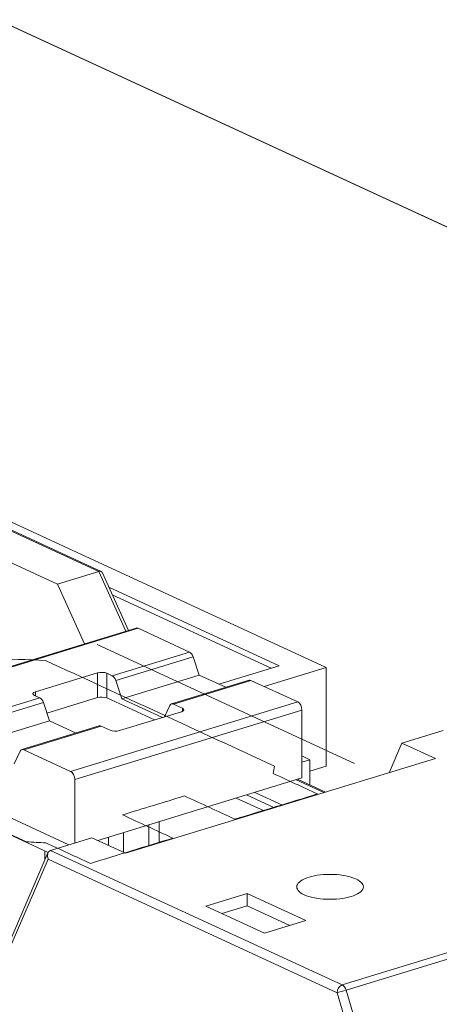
# Model space of a CAD drawing. Header units: inches. Extents: x 513 to 854, y 267 to 501.
# Tile 42 of 214: x 670.18 to 673.33, y 299.86 to 307.25. Entities that reach past the tile are written whole.
import ezdxf

# ---------------------------------------------------------------- set-up
doc = ezdxf.new("R2010")
doc.units = ezdxf.units.IN
doc.header["$MEASUREMENT"] = 0
doc.layers.add('1', color=7, linetype='Continuous')

# ---------------------------------------------------------------- blocks, each defined once
blk = doc.blocks.new('block 2367')
at = {"layer": '1', "color": 155, "lineweight": 18, "true_color": 0x4c7299}
blk.add_lwpolyline([(670.396, 300.9963), (670.0804, 300.2614)], dxfattribs=at)
blk = doc.blocks.new('block 2368')
at = {"layer": '1', "color": 155, "lineweight": 18, "true_color": 0x4c7299}
blk.add_lwpolyline([(670.7808, 301.9491), (670.199, 301.7714)], dxfattribs=at)
blk = doc.blocks.new('block 2369')
at = {"layer": '1', "color": 155, "lineweight": 18, "true_color": 0x4c7299}
blk.add_lwpolyline([(671.9054, 302.2927), (671.3237, 302.115)], dxfattribs=at)
blk = doc.blocks.new('block 2370')
at = {"layer": '1', "color": 155, "lineweight": 18, "true_color": 0x4c7299}
blk.add_lwpolyline([(671.0572, 302.684), (669.3508, 302.1627)], dxfattribs=at)
blk = doc.blocks.new('block 2373')
at = {"layer": '1', "color": 155, "lineweight": 18, "true_color": 0x4c7299}
blk.add_lwpolyline([(672.4788, 301.4521), (672.2697, 301.5486)], dxfattribs=at)
blk = doc.blocks.new('block 2375')
at = {"layer": '1', "color": 155, "lineweight": 18, "true_color": 0x4c7299}
blk.add_lwpolyline([(670.9994, 302.6664), (670.8022, 303.1024)], dxfattribs=at)
blk = doc.blocks.new('block 2377')
at = {"layer": '1', "color": 155, "lineweight": 18, "true_color": 0x4c7299}
blk.add_lwpolyline([(670.7956, 303.1091), (668.9075, 303.98)], dxfattribs=at)
blk = doc.blocks.new('block 2816')
at = {"layer": '1', "color": 155, "lineweight": 18, "true_color": 0x4c7299}
blk.add_lwpolyline([(672.4839, 302.388), (669.3278, 303.8439)], dxfattribs=at)
blk = doc.blocks.new('block 2817')
at = {"layer": '1', "color": 155, "lineweight": 18, "true_color": 0x4c7299}
blk.add_lwpolyline([(672.0184, 302.2458), (672.4839, 302.388)], dxfattribs=at)
blk = doc.blocks.new('block 2818')
at = {"layer": '1', "color": 155, "lineweight": 18, "true_color": 0x4c7299}
blk.add_lwpolyline([(670.8521, 302.9921), (672.1322, 302.4016)], dxfattribs=at)
blk = doc.blocks.new('block 2819')
at = {"layer": '1', "color": 155, "lineweight": 18, "true_color": 0x4c7299}
blk.add_lwpolyline([(672.1322, 302.4016), (671.6793, 302.2632)], dxfattribs=at)
blk = doc.blocks.new('block 2821')
at = {"layer": '1', "color": 155, "lineweight": 18, "true_color": 0x4c7299}
blk.add_lwpolyline([(672.3026, 301.6777), (672.363, 301.6961)], dxfattribs=at)
blk = doc.blocks.new('block 2975')
at = {"layer": '1', "color": 155, "lineweight": 13, "true_color": 0x4c7299}
blk.add_lwpolyline([(670.3613, 302.1247), (669.7796, 301.947)], dxfattribs=at)
blk = doc.blocks.new('block 2976')
at = {"layer": '1', "color": 155, "lineweight": 13, "true_color": 0x4c7299}
blk.add_lwpolyline([(670.7954, 301.9476), (670.2137, 301.7699)], dxfattribs=at)
blk = doc.blocks.new('block 2977')
at = {"layer": '1', "color": 155, "lineweight": 18, "true_color": 0x4c7299}
blk.add_lwpolyline([(670.7669, 302.3474), (670.3015, 302.2052)], dxfattribs=at)
blk = doc.blocks.new('block 2978')
at = {"layer": '1', "color": 155, "lineweight": 18, "true_color": 0x4c7299}
blk.add_lwpolyline([(670.2943, 302.1788), (670.334, 302.1605)], dxfattribs=at)
blk = doc.blocks.new('block 2979')
at = {"layer": '1', "color": 155, "lineweight": 13, "true_color": 0x4c7299}
blk.add_lwpolyline([(669.7523, 301.9828), (670.334, 302.1605)], dxfattribs=at)
blk = doc.blocks.new('block 2981')
at = {"layer": '1', "color": 155, "lineweight": 13, "true_color": 0x4c7299}
blk.add_lwpolyline([(671.0718, 302.6825), (669.3654, 302.1612)], dxfattribs=at)
blk = doc.blocks.new('block 2982')
at = {"layer": '1', "color": 155, "lineweight": 18, "true_color": 0x4c7299}
blk.add_lwpolyline([(671.0718, 302.6825), (671.4586, 302.5041)], dxfattribs=at)
blk = doc.blocks.new('block 2983')
at = {"layer": '1', "color": 155, "lineweight": 13, "true_color": 0x4c7299}
blk.add_lwpolyline([(670.8769, 302.3264), (671.4586, 302.5041)], dxfattribs=at)
blk = doc.blocks.new('block 2984')
at = {"layer": '1', "color": 155, "lineweight": 18, "true_color": 0x4c7299}
blk.add_lwpolyline([(670.8769, 302.3264), (670.8372, 302.3447)], dxfattribs=at)
blk = doc.blocks.new('block 2985')
at = {"layer": '1', "color": 155, "lineweight": 13, "true_color": 0x4c7299}
blk.add_lwpolyline([(671.92, 302.2913), (671.3383, 302.1135)], dxfattribs=at)
blk = doc.blocks.new('block 2986')
at = {"layer": '1', "color": 155, "lineweight": 18, "true_color": 0x4c7299}
blk.add_lwpolyline([(671.92, 302.2913), (672.2711, 302.1293)], dxfattribs=at)
blk = doc.blocks.new('block 2987')
at = {"layer": '1', "color": 155, "lineweight": 13, "true_color": 0x4c7299}
blk.add_lwpolyline([(670.5648, 301.608), (672.2711, 302.1293)], dxfattribs=at)
blk = doc.blocks.new('block 2988')
at = {"layer": '1', "color": 155, "lineweight": 18, "true_color": 0x4c7299}
blk.add_lwpolyline([(670.5648, 301.608), (670.2137, 301.7699)], dxfattribs=at)
blk = doc.blocks.new('block 2989')
at = {"layer": '1', "color": 155, "lineweight": 18, "true_color": 0x4c7299}
blk.add_lwpolyline([(670.7954, 301.9476), (670.8624, 301.9167)], dxfattribs=at)
blk = doc.blocks.new('block 2990')
at = {"layer": '1', "color": 155, "lineweight": 18, "true_color": 0x4c7299}
blk.add_lwpolyline([(670.9327, 301.914), (671.3981, 302.0562)], dxfattribs=at)
blk = doc.blocks.new('block 2991')
at = {"layer": '1', "color": 155, "lineweight": 18, "true_color": 0x4c7299}
blk.add_lwpolyline([(671.4053, 302.0826), (671.3383, 302.1135)], dxfattribs=at)
blk = doc.blocks.new('block 2992')
at = {"layer": '1', "color": 155, "lineweight": 13, "true_color": 0x4c7299}
blk.add_lwpolyline([(671.4859, 302.4683), (670.9042, 302.2906)], dxfattribs=at)
blk = doc.blocks.new('block 2993')
at = {"layer": '1', "color": 155, "lineweight": 13, "true_color": 0x4c7299}
blk.add_lwpolyline([(672.3026, 302.0684), (670.5963, 301.5471)], dxfattribs=at)
blk = doc.blocks.new('block 2994')
at = {"layer": '1', "color": 155, "lineweight": 18, "true_color": 0x4c7299}
blk.add_lwpolyline([(670.4069, 301.9878), (669.8252, 301.8101)], dxfattribs=at)
blk = doc.blocks.new('block 2996')
at = {"layer": '1', "color": 155, "lineweight": 18, "true_color": 0x4c7299}
blk.add_lwpolyline([(670.3613, 302.1247), (670.4069, 301.9878)], dxfattribs=at)
blk = doc.blocks.new('block 2997')
at = {"layer": '1', "color": 155, "lineweight": 18, "true_color": 0x4c7299}
blk.add_lwpolyline([(670.1863, 301.7594), (670.1408, 301.6645)], dxfattribs=at)
blk = doc.blocks.new('block 2998')
at = {"layer": '1', "color": 155, "lineweight": 18, "true_color": 0x4c7299}
blk.add_lwpolyline([(671.311, 302.103), (671.2696, 302.0169)], dxfattribs=at)
blk = doc.blocks.new('block 2999')
at = {"layer": '1', "color": 155, "lineweight": 18, "true_color": 0x4c7299}
blk.add_lwpolyline([(671.5315, 302.3314), (670.9498, 302.1537)], dxfattribs=at)
blk = doc.blocks.new('block 3000')
at = {"layer": '1', "color": 155, "lineweight": 18, "true_color": 0x4c7299}
blk.add_lwpolyline([(671.4859, 302.4683), (671.5315, 302.3314)], dxfattribs=at)
blk = doc.blocks.new('block 3001')
at = {"layer": '1', "color": 155, "lineweight": 18, "true_color": 0x4c7299}
blk.add_lwpolyline([(670.9498, 302.1537), (670.9042, 302.2906)], dxfattribs=at)
blk = doc.blocks.new('block 3002')
at = {"layer": '1', "color": 155, "lineweight": 18, "true_color": 0x4c7299}
blk.add_lwpolyline([(671.5315, 302.3314), (671.7309, 302.2394)], dxfattribs=at)
blk = doc.blocks.new('block 3003')
at = {"layer": '1', "color": 155, "lineweight": 18, "true_color": 0x4c7299}
blk.add_lwpolyline([(671.2556, 302.0126), (670.9498, 302.1537)], dxfattribs=at)
blk = doc.blocks.new('block 3005')
at = {"layer": '1', "color": 155, "lineweight": 18, "true_color": 0x4c7299}
blk.add_lwpolyline([(670.4069, 301.9878), (670.6063, 301.8958)], dxfattribs=at)
blk = doc.blocks.new('block 3014')
at = {"layer": '1', "color": 155, "lineweight": 18, "true_color": 0x4c7299}
blk.add_lwpolyline([(673.0529, 301.8212), (673.3632, 301.916)], dxfattribs=at)
blk = doc.blocks.new('block 3016')
at = {"layer": '1', "color": 155, "lineweight": 13, "true_color": 0x4c7299}
blk.add_lwpolyline([(672.6056, 300.0053), (675.5529, 300.9058)], dxfattribs=at)
blk = doc.blocks.new('block 3017')
at = {"layer": '1', "color": 155, "lineweight": 13, "true_color": 0x4c7299}
blk.add_lwpolyline([(670.4159, 301.0155), (672.6056, 300.0053)], dxfattribs=at)
blk = doc.blocks.new('block 3018')
at = {"layer": '1', "color": 155, "lineweight": 18, "true_color": 0x4c7299}
blk.add_lwpolyline([(670.4159, 301.0155), (670.7261, 301.1102)], dxfattribs=at)
blk = doc.blocks.new('block 3019')
at = {"layer": '1', "color": 155, "lineweight": 18, "true_color": 0x4c7299}
blk.add_lwpolyline([(670.7261, 301.1102), (670.9786, 300.9938)], dxfattribs=at)
blk = doc.blocks.new('block 3020')
at = {"layer": '1', "color": 155, "lineweight": 18, "true_color": 0x4c7299}
blk.add_lwpolyline([(670.9786, 300.9938), (673.3054, 301.7047)], dxfattribs=at)
blk = doc.blocks.new('block 3021')
at = {"layer": '1', "color": 155, "lineweight": 18, "true_color": 0x4c7299}
blk.add_lwpolyline([(673.3054, 301.7047), (673.0529, 301.8212)], dxfattribs=at)
blk = doc.blocks.new('block 3022')
at = {"layer": '1', "color": 155, "lineweight": 18, "true_color": 0x4c7299}
blk.add_lwpolyline([(671.8912, 300.6918), (671.581, 300.597)], dxfattribs=at)
blk = doc.blocks.new('block 3023')
at = {"layer": '1', "color": 155, "lineweight": 18, "true_color": 0x4c7299}
blk.add_lwpolyline([(671.581, 300.597), (672.0228, 300.3931)], dxfattribs=at)
blk = doc.blocks.new('block 3024')
at = {"layer": '1', "color": 155, "lineweight": 18, "true_color": 0x4c7299}
blk.add_lwpolyline([(672.0228, 300.3931), (672.333, 300.4879)], dxfattribs=at)
blk = doc.blocks.new('block 3025')
at = {"layer": '1', "color": 155, "lineweight": 18, "true_color": 0x4c7299}
blk.add_lwpolyline([(672.333, 300.4879), (671.8912, 300.6918)], dxfattribs=at)
blk = doc.blocks.new('block 3026')
at = {"layer": '1', "color": 155, "lineweight": 18, "true_color": 0x4c7299}
blk.add_lwpolyline([(672.9572, 301.5983), (673.0529, 301.8212)], dxfattribs=at)
blk = doc.blocks.new('block 3027')
at = {"layer": '1', "color": 155, "lineweight": 13, "true_color": 0x4c7299}
blk.add_lwpolyline([(672.5669, 299.9471), (670.3962, 300.9485)], dxfattribs=at)
blk = doc.blocks.new('block 3036')
at = {"layer": '1', "color": 155, "lineweight": 13, "true_color": 0x4c7299}
blk.add_lwpolyline([(670.777, 303.1089), (668.8833, 303.9825)], dxfattribs=at)
blk = doc.blocks.new('block 3037')
at = {"layer": '1', "color": 155, "lineweight": 18, "true_color": 0x4c7299}
blk.add_lwpolyline([(670.4667, 303.0142), (670.777, 303.1089)], dxfattribs=at)
blk = doc.blocks.new('block 3043')
at = {"layer": '1', "color": 155, "lineweight": 18, "true_color": 0x4c7299}
blk.add_lwpolyline([(670.4667, 303.0142), (668.8256, 303.7712)], dxfattribs=at)
blk = doc.blocks.new('block 3046')
at = {"layer": '1', "color": 155, "lineweight": 13, "true_color": 0x4c7299}
blk.add_lwpolyline([(670.9798, 302.6604), (670.777, 303.1089)], dxfattribs=at)
blk = doc.blocks.new('block 3047')
at = {"layer": '1', "color": 155, "lineweight": 18, "true_color": 0x4c7299}
blk.add_lwpolyline([(670.4667, 303.0142), (670.6696, 302.5656)], dxfattribs=at)
blk = doc.blocks.new('block 3048')
at = {"layer": '1', "color": 155, "lineweight": 13, "true_color": 0x4c7299}
blk.add_lwpolyline([(670.3962, 300.9485), (670.0805, 300.2136)], dxfattribs=at)
blk = doc.blocks.new('block 3049')
at = {"layer": '1', "color": 155, "lineweight": 13, "true_color": 0x4c7299}
blk.add_lwpolyline([(675.5812, 300.8672), (672.6339, 299.9667)], dxfattribs=at)
blk = doc.blocks.new('block 3053')
at = {"layer": '1', "color": 155, "lineweight": 13, "true_color": 0x4c7299}
blk.add_lwpolyline([(673.156, 297.9451), (672.5669, 299.9471)], dxfattribs=at)
blk = doc.blocks.new('block 3054')
at = {"layer": '1', "color": 155, "lineweight": 13, "true_color": 0x4c7299}
blk.add_lwpolyline([(672.6339, 299.9667), (673.223, 297.9647)], dxfattribs=at)
blk = doc.blocks.new('block 3065')
at = {"layer": '1', "color": 155, "lineweight": 13, "true_color": 0x4c7299}
blk.add_lwpolyline([(672.4674, 301.4487), (672.2583, 301.5451)], dxfattribs=at)
blk = doc.blocks.new('block 3066')
at = {"layer": '1', "color": 155, "lineweight": 18, "true_color": 0x4c7299}
blk.add_lwpolyline([(671.9481, 301.4503), (672.1571, 301.3539)], dxfattribs=at)
blk = doc.blocks.new('block 3072')
at = {"layer": '1', "color": 155, "lineweight": 18, "true_color": 0x4c7299}
blk.add_lwpolyline([(672.0192, 301.3117), (671.8101, 301.4081)], dxfattribs=at)
blk = doc.blocks.new('block 3082')
at = {"layer": '1', "color": 155, "lineweight": 18, "true_color": 0x4c7299}
blk.add_lwpolyline([(672.363, 301.6961), (672.3026, 301.724)], dxfattribs=at)
blk = doc.blocks.new('block 3648')
at = {"layer": '1', "color": 155, "lineweight": 18, "true_color": 0x4c7299}
blk.add_lwpolyline([(672.4839, 302.388), (672.4839, 301.6465)], dxfattribs=at)
blk = doc.blocks.new('block 3649')
at = {"layer": '1', "color": 155, "lineweight": 18, "true_color": 0x4c7299}
blk.add_lwpolyline([(670.8786, 302.9335), (672.0717, 302.3831)], dxfattribs=at)
blk = doc.blocks.new('block 3650')
at = {"layer": '1', "color": 155, "lineweight": 18, "true_color": 0x4c7299}
blk.add_lwpolyline([(672.363, 301.6961), (672.363, 301.5055)], dxfattribs=at)
blk = doc.blocks.new('block 3651')
at = {"layer": '1', "color": 155, "lineweight": 18, "true_color": 0x4c7299}
blk.add_lwpolyline([(672.363, 301.6096), (672.4839, 301.6465)], dxfattribs=at)
blk = doc.blocks.new('block 3973')
at = {"layer": '1', "color": 155, "lineweight": 13, "true_color": 0x4c7299}
blk.add_lwpolyline([(670.8372, 302.1593), (670.8372, 302.3447)], dxfattribs=at)
blk = doc.blocks.new('block 3974')
at = {"layer": '1', "color": 155, "lineweight": 13, "true_color": 0x4c7299}
blk.add_lwpolyline([(670.3015, 302.1754), (670.3015, 302.2052)], dxfattribs=at)
blk = doc.blocks.new('block 3975')
at = {"layer": '1', "color": 155, "lineweight": 13, "true_color": 0x4c7299}
blk.add_lwpolyline([(670.7669, 302.162), (670.7669, 302.3474)], dxfattribs=at)
blk = doc.blocks.new('block 3976')
at = {"layer": '1', "color": 155, "lineweight": 13, "true_color": 0x4c7299}
blk.add_lwpolyline([(671.4053, 302.0589), (671.4053, 302.0826)], dxfattribs=at)
blk = doc.blocks.new('block 3977')
at = {"layer": '1', "color": 155, "lineweight": 18, "true_color": 0x4c7299}
blk.add_lwpolyline([(672.3026, 302.0684), (672.3026, 301.5586)], dxfattribs=at)
blk = doc.blocks.new('block 3978')
at = {"layer": '1', "color": 155, "lineweight": 18, "true_color": 0x4c7299}
blk.add_lwpolyline([(670.5963, 301.5471), (670.5963, 301.0706)], dxfattribs=at)
blk = doc.blocks.new('block 3980')
at = {"layer": '1', "color": 155, "lineweight": 18, "true_color": 0x4c7299}
blk.add_lwpolyline([(670.9626, 301.0012), (670.9626, 301.1492)], dxfattribs=at)
blk = doc.blocks.new('block 3981')
at = {"layer": '1', "color": 155, "lineweight": 18, "true_color": 0x4c7299}
blk.add_lwpolyline([(670.7669, 302.162), (670.3875, 302.0461)], dxfattribs=at)
blk = doc.blocks.new('block 3982')
at = {"layer": '1', "color": 155, "lineweight": 18, "true_color": 0x4c7299}
blk.add_lwpolyline([(671.1952, 301.9942), (670.8372, 302.1593)], dxfattribs=at)
blk = doc.blocks.new('block 3986')
at = {"layer": '1', "color": 155, "lineweight": 18, "true_color": 0x4c7299}
blk.add_lwpolyline([(671.8912, 300.5991), (671.8912, 300.6918)], dxfattribs=at)
blk = doc.blocks.new('block 3991')
at = {"layer": '1', "color": 155, "lineweight": 18, "true_color": 0x4c7299}
blk.add_lwpolyline([(672.2122, 300.451), (671.8912, 300.5991)], dxfattribs=at)
blk = doc.blocks.new('block 3992')
at = {"layer": '1', "color": 155, "lineweight": 18, "true_color": 0x4c7299}
blk.add_lwpolyline([(671.8912, 300.5991), (671.7018, 300.5412)], dxfattribs=at)
blk = doc.blocks.new('block 4000')
at = {"layer": '1', "color": 155, "lineweight": 18, "true_color": 0x4c7299}
blk.add_lwpolyline([(672.3026, 301.5586), (670.7696, 301.0902)], dxfattribs=at)
blk = doc.blocks.new('block 4001')
at = {"layer": '1', "color": 155, "lineweight": 18, "true_color": 0x4c7299}
blk.add_lwpolyline([(669.8389, 301.3867), (670.5529, 301.0573)], dxfattribs=at)
blk = doc.blocks.new('block 4010')
at = {"layer": '1', "color": 155, "lineweight": 18, "true_color": 0x4c7299}
blk.add_lwpolyline([(671.152, 301.0468), (671.152, 301.2071)], dxfattribs=at)
blk = doc.blocks.new('block 4011')
at = {"layer": '1', "color": 155, "lineweight": 18, "true_color": 0x4c7299}
blk.add_lwpolyline([(671.2296, 301.0705), (671.2296, 301.2308)], dxfattribs=at)
blk = doc.blocks.new('block 4014')
at = {"layer": '1', "color": 155, "lineweight": 18, "true_color": 0x4c7299}
blk.add_lwpolyline([(672.0967, 301.3354), (671.8876, 301.4319)], dxfattribs=at)
blk = doc.blocks.new('block 4016')
at = {"layer": '1', "color": 155, "lineweight": 18, "true_color": 0x4c7299}
blk.add_lwpolyline([(670.8508, 301.0527), (670.8508, 301.1151)], dxfattribs=at)
blk = doc.blocks.new('block 4021')
at = {"layer": '1', "color": 155, "lineweight": 18, "true_color": 0x4c7299}
blk.add_lwpolyline([(669.7603, 301.2948), (670.3981, 301.0006)], dxfattribs=at)
blk = doc.blocks.new('block 4025')
at = {"layer": '1', "color": 155, "lineweight": 18, "true_color": 0x4c7299}
blk.add_lwpolyline([(670.3729, 301.0122), (670.3729, 300.9427)], dxfattribs=at)
blk = doc.blocks.new('block 4232')
at = {"layer": '1', "color": 18, "lineweight": 13, "true_color": 0x4c0000}
blk.add_lwpolyline([(636.554, 322.6884), (707.9585, 289.75)], dxfattribs=at)
blk = doc.blocks.new('block 4243')
at = {"layer": '1', "color": 18, "lineweight": 13, "true_color": 0x4c0000}
blk.add_lwpolyline([(672.6963, 301.6684), (670.7645, 302.5595)], dxfattribs=at)
blk = doc.blocks.new('block 4270')
at = {"layer": '1', "color": 18, "lineweight": 13, "true_color": 0x4c0000}
blk.add_lwpolyline([(636.554, 322.6884), (707.9585, 289.75)], dxfattribs=at)
blk = doc.blocks.new('block 4283')
at = {"layer": '1', "color": 18, "lineweight": 13, "true_color": 0x4c0000}
blk.add_lwpolyline([(672.6963, 301.6684), (670.7645, 302.5595)], dxfattribs=at)
blk = doc.blocks.new('block 4698')
at = {"layer": '1', "color": 155, "lineweight": 18, "true_color": 0x4c7299}
blk.add_open_spline([(670.3613, 302.1247), (670.3557, 302.1416), (670.3453, 302.1553), (670.334, 302.1605)], degree=3, dxfattribs=at)
blk = doc.blocks.new('block 4699')
at = {"layer": '1', "color": 155, "lineweight": 18, "true_color": 0x4c7299}
blk.add_open_spline([(670.2137, 301.7699), (670.2024, 301.7751), (670.192, 301.7711), (670.1863, 301.7594)], degree=3, dxfattribs=at)
blk = doc.blocks.new('block 4700')
at = {"layer": '1', "color": 155, "lineweight": 18, "true_color": 0x4c7299}
blk.add_open_spline([(670.7954, 301.9476), (670.7903, 301.95), (670.7853, 301.9505), (670.7808, 301.9491)], degree=3, dxfattribs=at)
blk = doc.blocks.new('block 4701')
at = {"layer": '1', "color": 155, "lineweight": 18, "true_color": 0x4c7299}
blk.add_open_spline([(670.3015, 302.2052), (670.2801, 302.1986), (670.2769, 302.1868), (670.2943, 302.1788)], degree=3, dxfattribs=at)
blk = doc.blocks.new('block 4702')
at = {"layer": '1', "color": 155, "lineweight": 18, "true_color": 0x4c7299}
blk.add_open_spline([(670.8372, 302.3447), (670.8198, 302.3527), (670.7883, 302.3539), (670.7669, 302.3474)], degree=3, dxfattribs=at)
blk = doc.blocks.new('block 4703')
at = {"layer": '1', "color": 155, "lineweight": 18, "true_color": 0x4c7299}
blk.add_open_spline([(671.3981, 302.0562), (671.4195, 302.0627), (671.4228, 302.0746), (671.4053, 302.0826)], degree=3, dxfattribs=at)
blk = doc.blocks.new('block 4704')
at = {"layer": '1', "color": 155, "lineweight": 18, "true_color": 0x4c7299}
blk.add_open_spline([(670.8624, 301.9167), (670.8798, 301.9087), (670.9113, 301.9075), (670.9327, 301.914)], degree=3, dxfattribs=at)
blk = doc.blocks.new('block 4705')
at = {"layer": '1', "color": 155, "lineweight": 18, "true_color": 0x4c7299}
blk.add_open_spline([(671.92, 302.2913), (671.9149, 302.2936), (671.9099, 302.2941), (671.9054, 302.2927)], degree=3, dxfattribs=at)
blk = doc.blocks.new('block 4706')
at = {"layer": '1', "color": 155, "lineweight": 18, "true_color": 0x4c7299}
blk.add_open_spline([(671.3383, 302.1135), (671.327, 302.1187), (671.3166, 302.1147), (671.311, 302.103)], degree=3, dxfattribs=at)
blk = doc.blocks.new('block 4707')
at = {"layer": '1', "color": 155, "lineweight": 18, "true_color": 0x4c7299}
blk.add_open_spline([(671.4859, 302.4683), (671.4803, 302.4852), (671.4699, 302.4989), (671.4586, 302.5041)], degree=3, dxfattribs=at)
blk = doc.blocks.new('block 4708')
at = {"layer": '1', "color": 155, "lineweight": 18, "true_color": 0x4c7299}
blk.add_open_spline([(670.9042, 302.2906), (670.8986, 302.3075), (670.8882, 302.3212), (670.8769, 302.3264)], degree=3, dxfattribs=at)
blk = doc.blocks.new('block 4709')
at = {"layer": '1', "color": 155, "lineweight": 18, "true_color": 0x4c7299}
blk.add_open_spline([(671.0718, 302.6825), (671.0667, 302.6849), (671.0617, 302.6854), (671.0572, 302.684)], degree=3, dxfattribs=at)
blk = doc.blocks.new('block 4711')
at = {"layer": '1', "color": 155, "lineweight": 18, "true_color": 0x4c7299}
blk.add_open_spline([(672.3026, 302.0684), (672.3026, 302.094), (672.2885, 302.1213), (672.2711, 302.1293)], degree=3, dxfattribs=at)
blk = doc.blocks.new('block 4712')
at = {"layer": '1', "color": 155, "lineweight": 18, "true_color": 0x4c7299}
blk.add_open_spline([(670.5963, 301.5471), (670.5963, 301.5727), (670.5822, 301.5999), (670.5648, 301.608)], degree=3, dxfattribs=at)
blk = doc.blocks.new('block 4717')
at = {"layer": '1', "color": 155, "lineweight": 13, "true_color": 0x4c7299}
blk.add_open_spline([(672.6056, 300.0053), (672.5842, 299.9988), (672.5669, 299.9727), (672.5669, 299.9471)], degree=3, dxfattribs=at)
blk = doc.blocks.new('block 4718')
at = {"layer": '1', "color": 155, "lineweight": 18, "true_color": 0x4c7299}
blk.add_open_spline([(670.4159, 301.0155), (670.3945, 301.0089), (670.3856, 300.9789), (670.3962, 300.9485)], degree=3, dxfattribs=at)
blk = doc.blocks.new('block 4722')
at = {"layer": '1', "color": 155, "lineweight": 18, "true_color": 0x4c7299}
blk.add_open_spline([(670.8022, 303.1024), (670.7986, 303.1103), (670.7893, 303.1127), (670.777, 303.1089)], degree=3, dxfattribs=at)
blk = doc.blocks.new('block 4726')
at = {"layer": '1', "color": 155, "lineweight": 13, "true_color": 0x4c7299}
blk.add_open_spline([(672.6339, 299.9667), (672.6285, 299.9849), (672.6176, 299.9998), (672.6056, 300.0053)], degree=3, dxfattribs=at)
blk = doc.blocks.new('block 4729')
at = {"layer": '1', "color": 155, "lineweight": 13, "true_color": 0x4c7299}
blk.add_open_spline([(672.5669, 299.9471), (672.5825, 299.9514), (672.6125, 299.9602), (672.6339, 299.9667)], degree=3, dxfattribs=at)
blk = doc.blocks.new('block 4856')
at = {"layer": '1', "color": 155, "lineweight": 18, "true_color": 0x4c7299}
blk.add_open_spline([(670.8372, 302.1593), (670.8198, 302.1673), (670.7883, 302.1685), (670.7669, 302.162)], degree=3, dxfattribs=at)
blk = doc.blocks.new('block 6592')
at = {"layer": '1', "color": 155, "lineweight": 18, "true_color": 0x4c7299}
blk.add_lwpolyline([(636.554, 322.6884), (683.2983, 301.1256)], dxfattribs=at)
blk = doc.blocks.new('block 6623')
at = {"layer": '1', "color": 18, "lineweight": 18, "true_color": 0x4c0000}
blk.add_lwpolyline([(648.9525, 316.9691), (673.1893, 305.7888), (697.4262, 294.6085)], dxfattribs=at)
blk = doc.blocks.new('block 6679')
at = {"layer": '1', "color": 18, "lineweight": 18, "true_color": 0x4c0000}
blk.add_lwpolyline([(672.356, 300.8142), (672.3751, 300.8195), (672.3959, 300.8242), (672.4182, 300.8282), (672.4416, 300.8313), (672.4659, 300.8336), (672.4908, 300.8349), (672.5406, 300.8348), (672.5648, 300.8333), (672.5881, 300.8311), (672.6318, 300.8242), (672.6527, 300.8195), (672.6726, 300.814), (672.6911, 300.8077), (672.7079, 300.8007), (672.7227, 300.7931), (672.7354, 300.785), (672.7458, 300.7766), (672.7538, 300.7679), (672.7595, 300.7592), (672.7629, 300.7505), (672.764, 300.7414), (672.7628, 300.7323), (672.7592, 300.723), (672.7531, 300.7139), (672.7445, 300.7051), (672.7337, 300.6966), (672.7207, 300.6886), (672.7059, 300.6812), (672.6895, 300.6745), (672.6718, 300.6686), (672.6527, 300.6633), (672.6319, 300.6586), (672.6097, 300.6547), (672.5862, 300.6515), (672.5619, 300.6493), (672.537, 300.6479), (672.4872, 300.6481), (672.463, 300.6495), (672.4398, 300.6517), (672.396, 300.6586), (672.3751, 300.6633), (672.3552, 300.6688), (672.3367, 300.6751), (672.3199, 300.6821), (672.3051, 300.6897), (672.2924, 300.6978), (672.282, 300.7062), (672.274, 300.7149), (672.2684, 300.7236), (672.265, 300.7324), (672.2638, 300.7414), (672.265, 300.7506), (672.2687, 300.7598), (672.2748, 300.7689), (672.2833, 300.7778), (672.2942, 300.7862), (672.3071, 300.7942), (672.322, 300.8016), (672.3384, 300.8083), (672.356, 300.8142)], dxfattribs=at)
blk = doc.blocks.new('block 6680')
at = {"layer": '1', "color": 18, "lineweight": 18, "true_color": 0x4c0000}
blk.add_open_spline([(671.7998, 301.2493), (672.0066, 301.3125), (672.2134, 301.3757), (672.4203, 301.4388), (672.3087, 301.4903), (672.1971, 301.5418), (672.0856, 301.5932), (672.0889, 301.6115), (672.0922, 301.6298), (672.0955, 301.6481), (671.5226, 301.9124), (670.9496, 302.1767), (670.3767, 302.441), (670.2414, 302.4464), (670.106, 302.4518), (669.9706, 302.4571), (669.499, 302.313), (669.0274, 302.1689), (668.5557, 302.0248), (668.5422, 301.974), (668.5288, 301.9231), (668.5153, 301.8723), (669.0882, 301.608), (669.6611, 301.3437), (670.234, 301.0794), (670.2824, 301.0769), (670.3308, 301.0744), (670.3793, 301.0719), (670.4908, 301.0204), (670.6024, 300.969), (670.7139, 300.9175), (670.9208, 300.9807), (671.1276, 301.0439), (671.3344, 301.1071), (671.2082, 301.1653), (671.0819, 301.2236), (670.9557, 301.2818), (671.1108, 301.3292), (671.2659, 301.3766), (671.421, 301.424), (671.5473, 301.3657), (671.6735, 301.3075), (671.7998, 301.2493)], degree=3, knots=[0, 0, 0, 0, 1, 1, 1, 2, 2, 2, 3, 3, 3, 4, 4, 4, 5, 5, 5, 6, 6, 6, 7, 7, 7, 8, 8, 8, 9, 9, 9, 10, 10, 10, 11, 11, 11, 12, 12, 12, 13, 13, 13, 14, 14, 14, 14], dxfattribs=at)
blk = doc.blocks.new('block 6681')
at = {"layer": '1', "color": 18, "lineweight": 18, "true_color": 0x4c0000}
blk.add_open_spline([(671.7998, 301.2493), (672.0066, 301.3125), (672.2134, 301.3757), (672.4203, 301.4388), (672.3087, 301.4903), (672.1971, 301.5418), (672.0856, 301.5932), (672.0889, 301.6115), (672.0922, 301.6298), (672.0955, 301.6481), (671.5226, 301.9124), (670.9496, 302.1767), (670.3767, 302.441), (670.2414, 302.4464), (670.106, 302.4518), (669.9706, 302.4571), (669.499, 302.313), (669.0274, 302.1689), (668.5557, 302.0248), (668.5422, 301.974), (668.5288, 301.9231), (668.5153, 301.8723), (669.0882, 301.608), (669.6611, 301.3437), (670.234, 301.0794), (670.2824, 301.0769), (670.3308, 301.0744), (670.3793, 301.0719), (670.4908, 301.0204), (670.6024, 300.969), (670.7139, 300.9175), (670.9208, 300.9807), (671.1276, 301.0439), (671.3344, 301.1071), (671.2082, 301.1653), (671.0819, 301.2236), (670.9557, 301.2818), (671.1108, 301.3292), (671.2659, 301.3766), (671.421, 301.424), (671.5473, 301.3657), (671.6735, 301.3075), (671.7998, 301.2493)], degree=3, knots=[0, 0, 0, 0, 1, 1, 1, 2, 2, 2, 3, 3, 3, 4, 4, 4, 5, 5, 5, 6, 6, 6, 7, 7, 7, 8, 8, 8, 9, 9, 9, 10, 10, 10, 11, 11, 11, 12, 12, 12, 13, 13, 13, 14, 14, 14, 14], dxfattribs=at)
blk = doc.blocks.new('block 6835')
at = {"layer": '1', "color": 18, "lineweight": 13, "true_color": 0x4c0000}
blk.add_open_spline([(671.7998, 301.2493), (672.0066, 301.3125), (672.2134, 301.3757), (672.4203, 301.4388), (672.3087, 301.4903), (672.1971, 301.5418), (672.0856, 301.5932), (672.0889, 301.6115), (672.0922, 301.6298), (672.0955, 301.6481), (671.5226, 301.9124), (670.9496, 302.1767), (670.3767, 302.441), (670.2414, 302.4464), (670.106, 302.4518), (669.9706, 302.4571), (669.499, 302.313), (669.0274, 302.1689), (668.5557, 302.0248), (668.5422, 301.974), (668.5288, 301.9231), (668.5153, 301.8723), (669.0882, 301.608), (669.6611, 301.3437), (670.234, 301.0794), (670.2824, 301.0769), (670.3308, 301.0744), (670.3793, 301.0719), (670.4908, 301.0204), (670.6024, 300.969), (670.7139, 300.9175), (670.9208, 300.9807), (671.1276, 301.0439), (671.3344, 301.1071), (671.2082, 301.1653), (671.0819, 301.2236), (670.9557, 301.2818), (671.1108, 301.3292), (671.2659, 301.3766), (671.421, 301.424), (671.5473, 301.3657), (671.6735, 301.3075), (671.7998, 301.2493)], degree=3, knots=[0, 0, 0, 0, 1, 1, 1, 2, 2, 2, 3, 3, 3, 4, 4, 4, 5, 5, 5, 6, 6, 6, 7, 7, 7, 8, 8, 8, 9, 9, 9, 10, 10, 10, 11, 11, 11, 12, 12, 12, 13, 13, 13, 14, 14, 14, 14], dxfattribs=at)
blk = doc.blocks.new('block 6838')
at = {"layer": '1', "color": 18, "lineweight": 13, "true_color": 0x4c0000}
blk.add_lwpolyline([(648.9525, 316.9691), (673.1893, 305.7888), (697.4262, 294.6085)], dxfattribs=at)
blk = doc.blocks.new('block 6855')
at = {"layer": '1', "color": 18, "lineweight": 13, "true_color": 0x4c0000}
blk.add_lwpolyline([(672.356, 300.8142), (672.3751, 300.8195), (672.3959, 300.8242), (672.4182, 300.8282), (672.4416, 300.8313), (672.4659, 300.8336), (672.4908, 300.8349), (672.5406, 300.8348), (672.5648, 300.8333), (672.5881, 300.8311), (672.6318, 300.8242), (672.6527, 300.8195), (672.6726, 300.814), (672.6911, 300.8077), (672.7079, 300.8007), (672.7227, 300.7931), (672.7354, 300.785), (672.7458, 300.7766), (672.7538, 300.7679), (672.7595, 300.7592), (672.7629, 300.7505), (672.764, 300.7414), (672.7628, 300.7323), (672.7592, 300.723), (672.7531, 300.7139), (672.7445, 300.7051), (672.7337, 300.6966), (672.7207, 300.6886), (672.7059, 300.6812), (672.6895, 300.6745), (672.6718, 300.6686), (672.6527, 300.6633), (672.6319, 300.6586), (672.6097, 300.6547), (672.5862, 300.6515), (672.5619, 300.6493), (672.537, 300.6479), (672.4872, 300.6481), (672.463, 300.6495), (672.4398, 300.6517), (672.396, 300.6586), (672.3751, 300.6633), (672.3552, 300.6688), (672.3367, 300.6751), (672.3199, 300.6821), (672.3051, 300.6897), (672.2924, 300.6978), (672.282, 300.7062), (672.274, 300.7149), (672.2684, 300.7236), (672.265, 300.7324), (672.2638, 300.7414), (672.265, 300.7506), (672.2687, 300.7598), (672.2748, 300.7689), (672.2833, 300.7778), (672.2942, 300.7862), (672.3071, 300.7942), (672.322, 300.8016), (672.3384, 300.8083), (672.356, 300.8142)], dxfattribs=at)
blk = doc.blocks.new('block 6873')
at = {"layer": '1', "color": 18, "lineweight": 13, "true_color": 0x4c0000}
blk.add_open_spline([(671.7998, 301.2493), (672.0066, 301.3125), (672.2134, 301.3757), (672.4203, 301.4388), (672.3087, 301.4903), (672.1971, 301.5418), (672.0856, 301.5932), (672.0889, 301.6115), (672.0922, 301.6298), (672.0955, 301.6481), (671.5226, 301.9124), (670.9496, 302.1767), (670.3767, 302.441), (670.2414, 302.4464), (670.106, 302.4518), (669.9706, 302.4571), (669.499, 302.313), (669.0274, 302.1689), (668.5557, 302.0248), (668.5422, 301.974), (668.5288, 301.9231), (668.5153, 301.8723), (669.0882, 301.608), (669.6611, 301.3437), (670.234, 301.0794), (670.2824, 301.0769), (670.3308, 301.0744), (670.3793, 301.0719), (670.4908, 301.0204), (670.6024, 300.969), (670.7139, 300.9175), (670.9208, 300.9807), (671.1276, 301.0439), (671.3344, 301.1071), (671.2082, 301.1653), (671.0819, 301.2236), (670.9557, 301.2818), (671.1108, 301.3292), (671.2659, 301.3766), (671.421, 301.424), (671.5473, 301.3657), (671.6735, 301.3075), (671.7998, 301.2493)], degree=3, knots=[0, 0, 0, 0, 1, 1, 1, 2, 2, 2, 3, 3, 3, 4, 4, 4, 5, 5, 5, 6, 6, 6, 7, 7, 7, 8, 8, 8, 9, 9, 9, 10, 10, 10, 11, 11, 11, 12, 12, 12, 13, 13, 13, 14, 14, 14, 14], dxfattribs=at)

msp = doc.modelspace()

# ---------------------------------------------------------------- block references
at = {"layer": '1'}
for name in ['block 6623', 'block 6838', 'block 4232', 'block 4270', 'block 6592', 'block 3036', 'block 2377', 'block 2816', 'block 3043', 'block 3037', 'block 4722', 'block 3046', 'block 2375', 'block 3047', 'block 2818', 'block 3649', 'block 2370', 'block 2981', 'block 4709', 'block 2982', 'block 4243', 'block 4283', 'block 2983', 'block 4707', 'block 6680', 'block 6681', 'block 6835', 'block 6873', 'block 2992', 'block 3000', 'block 4702', 'block 2819', 'block 2817', 'block 3648', 'block 2977', 'block 3975', 'block 2984', 'block 3973', 'block 4708', 'block 3001', 'block 2999', 'block 2369', 'block 2985', 'block 3002', 'block 4705', 'block 2986', 'block 4701', 'block 3974', 'block 2979', 'block 2978', 'block 4698', 'block 3981', 'block 2987', 'block 4856', 'block 3982', 'block 3003', 'block 4711', 'block 2975', 'block 2996', 'block 2993', 'block 2990', 'block 2998', 'block 4706', 'block 2991', 'block 4703', 'block 3976', 'block 3977', 'block 2994', 'block 3005', 'block 2368', 'block 2976', 'block 4700', 'block 2989', 'block 4704', 'block 3014', 'block 2997', 'block 4699', 'block 2988', 'block 3026', 'block 3021', 'block 3020', 'block 3082', 'block 2821', 'block 3650', 'block 3651', 'block 4712', 'block 3978', 'block 4000', 'block 3065', 'block 2373', 'block 3072', 'block 4014', 'block 3066', 'block 4001', 'block 4021', 'block 4010', 'block 4011', 'block 3018', 'block 3019', 'block 4016', 'block 3980', 'block 2367', 'block 3048', 'block 4025', 'block 4718', 'block 3027', 'block 3017', 'block 3016', 'block 6679', 'block 6855', 'block 3049', 'block 3022', 'block 3025', 'block 3986', 'block 3023', 'block 3992', 'block 3991', 'block 3024', 'block 4717', 'block 4726', 'block 4729', 'block 3053', 'block 3054']:
    msp.add_blockref(name, (0, 0), dxfattribs=at)

doc.saveas('drawing.dxf')
